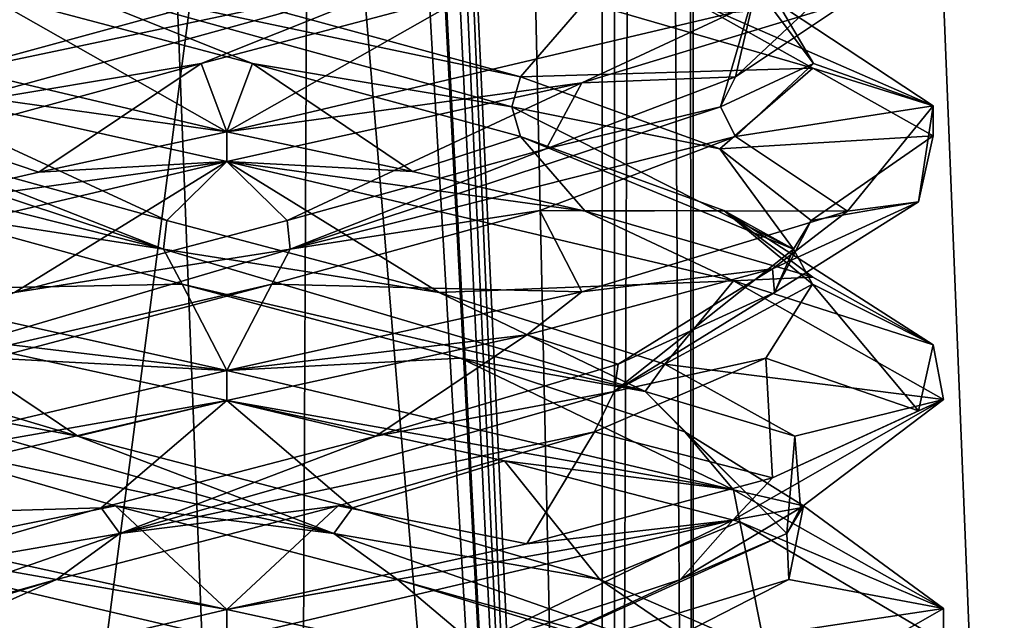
# Model space of a CAD drawing. Header units: millimetres. Extents: x -18.9 to 18.9, y -8.8 to 39.
# Tile 96 of 256: x 9.5 to 11.6, y 1.5 to 2.7. Entities that reach past the tile are written whole.
import ezdxf

# ---------------------------------------------------------------- set-up
doc = ezdxf.new("R2010")
doc.units = ezdxf.units.MM
doc.header["$LTSCALE"] = 41.718519
for name, color, linetype in [('1', 7, 'CONTINUOUS'), ('15', 7, 'CONTINUOUS'), ('1853', 7, 'CONTINUOUS'), ('1859', 7, 'CONTINUOUS'), ('1860', 7, 'CONTINUOUS'), ('1861', 7, 'CONTINUOUS'), ('1871', 7, 'CONTINUOUS'), ('1872', 7, 'CONTINUOUS'), ('1873', 7, 'CONTINUOUS'), ('1874', 7, 'CONTINUOUS'), ('1875', 7, 'CONTINUOUS'), ('1876', 7, 'CONTINUOUS'), ('1883', 7, 'CONTINUOUS'), ('1884', 7, 'CONTINUOUS'), ('1885', 7, 'CONTINUOUS'), ('1886', 7, 'CONTINUOUS'), ('1887', 7, 'CONTINUOUS'), ('1888', 7, 'CONTINUOUS'), ('1904', 7, 'CONTINUOUS'), ('1905', 7, 'CONTINUOUS'), ('1906', 7, 'CONTINUOUS'), ('1907', 7, 'CONTINUOUS'), ('1908', 7, 'CONTINUOUS'), ('1909', 7, 'CONTINUOUS'), ('2008', 7, 'CONTINUOUS'), ('32', 7, 'CONTINUOUS'), ('7', 7, 'CONTINUOUS'), ('8', 7, 'CONTINUOUS')]:
    doc.layers.add(name, color=color, linetype=linetype)

msp = doc.modelspace()

# ---------------------------------------------------------------- linework, layer by layer
at = {"layer": '1', "color": 7, "linetype": 'Continuous'}
for points in [[(9.0291, 26.4, -14.874), (12.9799, 26.4, -11.588), (9.0598, -3.5, -14.8553), (9.0291, 26.4, -14.874)], [(9.0598, -3.5, -14.8553), (12.9799, 26.4, -11.588), (11.4495, -3.5, -13.1023), (9.0598, -3.5, -14.8553)], [(11.4495, -3.5, -13.1023), (12.9799, 26.4, -11.588), (13.5068, -3.5, -10.9693), (11.4495, -3.5, -13.1023)]]:
    msp.add_3dface(points, dxfattribs=at)
at = {"layer": '15', "color": 7, "linetype": 'Continuous'}
for points in [[(9.3355, 27.7834, 14.6836), (10.7441, -3.5, 13.6867), (9.3538, 28.967, 14.672), (9.3355, 27.7834, 14.6836)], [(9.3538, 28.967, 14.672), (10.7441, -3.5, 13.6867), (10.0229, 28.967, 14.2233), (9.3538, 28.967, 14.672)], [(10.0229, 28.967, 14.2233), (10.7441, -3.5, 13.6867), (10.7441, 28.967, 13.6867), (10.0229, 28.967, 14.2233)], [(9.3172, 26.6, 14.6952), (10.7441, -3.5, 13.6867), (9.3355, 27.7834, 14.6836), (9.3172, 26.6, 14.6952)], [(9.1871, 26.4658, 14.7769), (10.7441, -3.5, 13.6867), (9.3172, 26.6, 14.6952), (9.1871, 26.4658, 14.7769)], [(9.1731, 26.4554, 14.7856), (10.7441, -3.5, 13.6867), (9.1871, 26.4658, 14.7769), (9.1731, 26.4554, 14.7856)], [(9.021, 26.4, 14.8789), (10.7441, -3.5, 13.6867), (9.1731, 26.4554, 14.7856), (9.021, 26.4, 14.8789)], [(5.9019, -3.5, 16.3685), (10.7441, -3.5, 13.6867), (9.021, 26.4, 14.8789), (5.9019, -3.5, 16.3685)]]:
    msp.add_3dface(points, dxfattribs=at)
at = {"layer": '1853', "color": 7, "linetype": 'Continuous'}
for points in [[(9.9586, 2.5, 6.8562), (9.2019, 2.6058, 7.0611), (8.9044, 2.7481, 7.2891), (9.9586, 2.5, 6.8562)], [(9.9586, 2.4375, 6.8562), (9.2019, 2.6058, 7.0611), (9.9586, 2.5, 6.8562), (9.9586, 2.4375, 6.8562)], [(9.9586, 2.5, 9.8562), (9.5649, 2.4155, 9.8037), (9.9586, 2.4375, 9.8562), (9.9586, 2.5, 9.8562)], [(9.9586, 2.4375, 9.8562), (9.2086, 2.3333, 9.6553), (8.9029, 2.189, 9.4218), (9.9586, 2.4375, 9.8562)], [(9.5649, 2.4155, 9.8037), (9.2086, 2.3333, 9.6553), (9.9586, 2.4375, 9.8562), (9.5649, 2.4155, 9.8037)], [(9.2019, 2.1683, 7.0611), (9.9586, 2, 6.8562), (9.3308, 2.075, 6.9939), (9.2019, 2.1683, 7.0611)], [(9.9586, 2, 6.8562), (9.9586, 1.9375, 6.8562), (9.3308, 2.075, 6.9939), (9.9586, 2, 6.8562)], [(9.9586, 1.9375, 9.8562), (9.9586, 2, 9.8562), (8.903, 1.7515, 9.4219), (9.9586, 1.9375, 9.8562)], [(8.9048, 1.6896, 9.4238), (9.9586, 1.9375, 9.8562), (8.903, 1.7515, 9.4219), (8.9048, 1.6896, 9.4238)], [(9.9586, 1.4375, 6.8562), (8.9071, 1.6848, 7.2865), (9.9586, 1.5, 6.8562), (9.9586, 1.4375, 6.8562)], [(9.9586, 1.5, 6.8562), (8.9071, 1.6848, 7.2865), (9.3308, 1.6375, 6.9939), (9.9586, 1.5, 6.8562)], [(9.9586, 1.4375, 9.8562), (9.9586, 1.5, 9.8562), (8.9048, 1.2521, 9.4238), (9.9586, 1.4375, 9.8562)]]:
    msp.add_3dface(points, dxfattribs=at)
at = {"layer": '1859', "color": 7, "linetype": 'Continuous'}
for points in [[(9.8648, 2.1806, 7.1305), (9.2019, 2.1683, 7.0611), (9.3037, 2.3351, 7.3158), (9.8648, 2.1806, 7.1305)], [(9.9586, 2, 6.8562), (9.2019, 2.1683, 7.0611), (9.8648, 2.1806, 7.1305), (9.9586, 2, 6.8562)], [(10.4476, 2.026, 7.2283), (9.9586, 2, 6.8562), (9.8648, 2.1806, 7.1305), (10.4476, 2.026, 7.2283)], [(9.9586, 2, 6.8562), (10.4476, 2.026, 7.2283), (11.0191, 1.75, 7.2954), (9.9586, 2, 6.8562)], [(10.4476, 2.026, 7.2283), (10.9173, 1.8715, 7.5867), (11.0191, 1.75, 7.2954), (10.4476, 2.026, 7.2283)], [(10.9173, 1.8715, 7.5867), (11.1656, 1.717, 8.123), (11.0191, 1.75, 7.2954), (10.9173, 1.8715, 7.5867)], [(11.0191, 1.75, 7.2954), (11.1656, 1.717, 8.123), (11.4585, 1.502, 8.347), (11.0191, 1.75, 7.2954)], [(11.1656, 1.717, 8.123), (11.135, 1.5625, 8.7131), (11.4585, 1.502, 8.347), (11.1656, 1.717, 8.123)], [(11.135, 1.5625, 8.7131), (10.8326, 1.408, 9.2208), (11.4585, 1.502, 8.347), (11.135, 1.5625, 8.7131)], [(11.4585, 1.502, 8.347), (10.8326, 1.408, 9.2208), (11.0179, 1.2496, 9.4183), (11.4585, 1.502, 8.347)]]:
    msp.add_3dface(points, dxfattribs=at)
at = {"layer": '1860', "color": 7, "linetype": 'Continuous'}
for points in [[(9.8258, 2.2542, 7.1704), (8.8939, 2.4896, 7.7416), (8.9252, 2.5521, 7.7596), (9.8258, 2.2542, 7.1704)], [(9.8258, 2.2542, 7.1704), (8.9252, 2.5521, 7.7596), (9.2901, 2.4643, 7.3245), (9.8258, 2.2542, 7.1704)], [(9.3037, 2.3351, 7.3158), (8.8939, 2.4896, 7.7416), (9.8258, 2.2542, 7.1704), (9.3037, 2.3351, 7.3158)], [(9.8326, 2.3139, 7.1333), (9.8258, 2.2542, 7.1704), (9.2901, 2.4643, 7.3245), (9.8326, 2.3139, 7.1333)], [(9.8648, 2.1806, 7.1305), (9.3037, 2.3351, 7.3158), (9.8258, 2.2542, 7.1704), (9.8648, 2.1806, 7.1305)], [(10.4027, 2.1636, 7.2099), (9.8258, 2.2542, 7.1704), (9.8326, 2.3139, 7.1333), (10.4027, 2.1636, 7.2099)], [(10.8344, 1.9564, 7.5458), (9.8648, 2.1806, 7.1305), (9.8258, 2.2542, 7.1704), (10.8344, 1.9564, 7.5458)], [(10.8344, 1.9564, 7.5458), (9.8258, 2.2542, 7.1704), (10.4027, 2.1636, 7.2099), (10.8344, 1.9564, 7.5458)], [(10.4476, 2.026, 7.2283), (9.8648, 2.1806, 7.1305), (10.8344, 1.9564, 7.5458), (10.4476, 2.026, 7.2283)], [(10.8756, 2.0133, 7.5374), (10.8344, 1.9564, 7.5458), (10.4027, 2.1636, 7.2099), (10.8756, 2.0133, 7.5374)], [(10.9173, 1.8715, 7.5867), (10.4476, 2.026, 7.2283), (10.8344, 1.9564, 7.5458), (10.9173, 1.8715, 7.5867)], [(11.1477, 1.8629, 8.0442), (10.8344, 1.9564, 7.5458), (10.8756, 2.0133, 7.5374), (11.1477, 1.8629, 8.0442)], [(11.1306, 1.6586, 8.5805), (10.9173, 1.8715, 7.5867), (10.8344, 1.9564, 7.5458), (11.1306, 1.6586, 8.5805)], [(11.1306, 1.6586, 8.5805), (10.8344, 1.9564, 7.5458), (11.1477, 1.8629, 8.0442), (11.1306, 1.6586, 8.5805)], [(11.1656, 1.717, 8.123), (10.9173, 1.8715, 7.5867), (11.1306, 1.6586, 8.5805), (11.1656, 1.717, 8.123)], [(11.1595, 1.7126, 8.6193), (11.1306, 1.6586, 8.5805), (11.1477, 1.8629, 8.0442), (11.1595, 1.7126, 8.6193)], [(10.9083, 1.5623, 9.1368), (11.1306, 1.6586, 8.5805), (11.1595, 1.7126, 8.6193), (10.9083, 1.5623, 9.1368)], [(11.135, 1.5625, 8.7131), (11.1656, 1.717, 8.123), (11.1306, 1.6586, 8.5805), (11.135, 1.5625, 8.7131)], [(10.4734, 1.3607, 9.4327), (11.135, 1.5625, 8.7131), (11.1306, 1.6586, 8.5805), (10.4734, 1.3607, 9.4327)], [(10.4734, 1.3607, 9.4327), (11.1306, 1.6586, 8.5805), (10.9083, 1.5623, 9.1368), (10.4734, 1.3607, 9.4327)], [(10.4492, 1.4119, 9.4834), (10.4734, 1.3607, 9.4327), (10.9083, 1.5623, 9.1368), (10.4492, 1.4119, 9.4834)], [(10.8326, 1.408, 9.2208), (11.135, 1.5625, 8.7131), (10.4734, 1.3607, 9.4327), (10.8326, 1.408, 9.2208)]]:
    msp.add_3dface(points, dxfattribs=at)
at = {"layer": '1861', "color": 7, "linetype": 'Continuous'}
for points in [[(9.2019, 2.6058, 7.0611), (9.9586, 2.4375, 6.8562), (9.8326, 2.3139, 7.1333), (9.2019, 2.6058, 7.0611)], [(9.2019, 2.6058, 7.0611), (9.8326, 2.3139, 7.1333), (9.2901, 2.4643, 7.3245), (9.2019, 2.6058, 7.0611)], [(9.9586, 2.4375, 6.8562), (10.4027, 2.1636, 7.2099), (9.8326, 2.3139, 7.1333), (9.9586, 2.4375, 6.8562)], [(10.4027, 2.1636, 7.2099), (9.9586, 2.4375, 6.8562), (11.0191, 2.1875, 7.2954), (10.4027, 2.1636, 7.2099)], [(10.8756, 2.0133, 7.5374), (10.4027, 2.1636, 7.2099), (11.0191, 2.1875, 7.2954), (10.8756, 2.0133, 7.5374)], [(11.4585, 1.9395, 8.347), (10.8756, 2.0133, 7.5374), (11.0191, 2.1875, 7.2954), (11.4585, 1.9395, 8.347)], [(11.1477, 1.8629, 8.0442), (10.8756, 2.0133, 7.5374), (11.4585, 1.9395, 8.347), (11.1477, 1.8629, 8.0442)], [(11.0179, 1.6871, 9.4183), (11.1595, 1.7126, 8.6193), (11.4585, 1.9395, 8.347), (11.0179, 1.6871, 9.4183)], [(11.1595, 1.7126, 8.6193), (11.1477, 1.8629, 8.0442), (11.4585, 1.9395, 8.347), (11.1595, 1.7126, 8.6193)], [(10.9083, 1.5623, 9.1368), (11.1595, 1.7126, 8.6193), (11.0179, 1.6871, 9.4183), (10.9083, 1.5623, 9.1368)], [(9.9586, 1.4375, 9.8562), (10.4492, 1.4119, 9.4834), (11.0179, 1.6871, 9.4183), (9.9586, 1.4375, 9.8562)], [(10.4492, 1.4119, 9.4834), (10.9083, 1.5623, 9.1368), (11.0179, 1.6871, 9.4183), (10.4492, 1.4119, 9.4834)]]:
    msp.add_3dface(points, dxfattribs=at)
at = {"layer": '1871', "color": 7, "linetype": 'Continuous'}
for points in [[(10.5733, 2.4896, 7.2916), (10.999, 2.3351, 7.7014), (10.7086, 2.3333, 7.0572), (10.5733, 2.4896, 7.2916)], [(10.7086, 2.3333, 7.0572), (10.999, 2.3351, 7.7014), (11.185, 2.1953, 7.4926), (10.7086, 2.3333, 7.0572)], [(10.999, 2.3351, 7.7014), (11.1844, 2.1806, 8.2625), (11.4371, 2.0539, 8.1035), (10.999, 2.3351, 7.7014)], [(11.185, 2.1953, 7.4926), (10.999, 2.3351, 7.7014), (11.4371, 2.0539, 8.1035), (11.185, 2.1953, 7.4926)], [(11.1844, 2.1806, 8.2625), (11.0865, 2.026, 8.8452), (11.4062, 1.9156, 8.7491), (11.1844, 2.1806, 8.2625)], [(11.4371, 2.0539, 8.1035), (11.1844, 2.1806, 8.2625), (11.4062, 1.9156, 8.7491), (11.4371, 2.0539, 8.1035)], [(11.0865, 2.026, 8.8452), (10.7281, 1.8715, 9.315), (11.101, 1.7756, 9.3283), (11.0865, 2.026, 8.8452)], [(11.4062, 1.9156, 8.7491), (11.0865, 2.026, 8.8452), (11.101, 1.7756, 9.3283), (11.4062, 1.9156, 8.7491)], [(10.7281, 1.8715, 9.315), (10.1918, 1.717, 9.5633), (10.5862, 1.6374, 9.7186), (10.7281, 1.8715, 9.315)], [(11.101, 1.7756, 9.3283), (10.7281, 1.8715, 9.315), (10.5862, 1.6374, 9.7186), (11.101, 1.7756, 9.3283)], [(9.6017, 1.5625, 9.5327), (9.9586, 1.5, 9.8562), (10.1918, 1.717, 9.5633), (9.6017, 1.5625, 9.5327)], [(10.1918, 1.717, 9.5633), (9.9586, 1.5, 9.8562), (10.5862, 1.6374, 9.7186), (10.1918, 1.717, 9.5633)], [(8.9048, 1.2521, 9.4238), (9.9586, 1.5, 9.8562), (9.6017, 1.5625, 9.5327), (8.9048, 1.2521, 9.4238)], [(9.094, 1.408, 9.2303), (8.9048, 1.2521, 9.4238), (9.6017, 1.5625, 9.5327), (9.094, 1.408, 9.2303)]]:
    msp.add_3dface(points, dxfattribs=at)
at = {"layer": '1872', "color": 7, "linetype": 'Continuous'}
for points in [[(10.9903, 2.4643, 7.6878), (10.5552, 2.5521, 7.3228), (10.5733, 2.6146, 7.2916), (10.9903, 2.4643, 7.6878)], [(11.1444, 2.2542, 8.2234), (10.5733, 2.4896, 7.2916), (10.5552, 2.5521, 7.3228), (11.1444, 2.2542, 8.2234)], [(11.1444, 2.2542, 8.2234), (10.5552, 2.5521, 7.3228), (10.9903, 2.4643, 7.6878), (11.1444, 2.2542, 8.2234)], [(10.999, 2.3351, 7.7014), (10.5733, 2.4896, 7.2916), (11.1444, 2.2542, 8.2234), (10.999, 2.3351, 7.7014)], [(11.1815, 2.3139, 8.2303), (11.1444, 2.2542, 8.2234), (10.9903, 2.4643, 7.6878), (11.1815, 2.3139, 8.2303)], [(11.1844, 2.1806, 8.2625), (10.999, 2.3351, 7.7014), (11.1444, 2.2542, 8.2234), (11.1844, 2.1806, 8.2625)], [(11.1049, 2.1636, 8.8004), (11.1444, 2.2542, 8.2234), (11.1815, 2.3139, 8.2303), (11.1049, 2.1636, 8.8004)], [(10.769, 1.9564, 9.2321), (11.1844, 2.1806, 8.2625), (11.1444, 2.2542, 8.2234), (10.769, 1.9564, 9.2321)], [(10.769, 1.9564, 9.2321), (11.1444, 2.2542, 8.2234), (11.1049, 2.1636, 8.8004), (10.769, 1.9564, 9.2321)], [(11.0865, 2.026, 8.8452), (11.1844, 2.1806, 8.2625), (10.769, 1.9564, 9.2321), (11.0865, 2.026, 8.8452)], [(10.7774, 2.0133, 9.2733), (10.769, 1.9564, 9.2321), (11.1049, 2.1636, 8.8004), (10.7774, 2.0133, 9.2733)], [(10.7281, 1.8715, 9.315), (11.0865, 2.026, 8.8452), (10.769, 1.9564, 9.2321), (10.7281, 1.8715, 9.315)], [(10.2706, 1.8629, 9.5454), (10.769, 1.9564, 9.2321), (10.7774, 2.0133, 9.2733), (10.2706, 1.8629, 9.5454)], [(9.7344, 1.6586, 9.5283), (10.7281, 1.8715, 9.315), (10.769, 1.9564, 9.2321), (9.7344, 1.6586, 9.5283)], [(9.7344, 1.6586, 9.5283), (10.769, 1.9564, 9.2321), (10.2706, 1.8629, 9.5454), (9.7344, 1.6586, 9.5283)], [(9.6955, 1.7126, 9.5571), (9.7344, 1.6586, 9.5283), (10.2706, 1.8629, 9.5454), (9.6955, 1.7126, 9.5571)], [(10.1918, 1.717, 9.5633), (10.7281, 1.8715, 9.315), (9.7344, 1.6586, 9.5283), (10.1918, 1.717, 9.5633)], [(9.178, 1.5623, 9.306), (9.7344, 1.6586, 9.5283), (9.6955, 1.7126, 9.5571), (9.178, 1.5623, 9.306)], [(9.6017, 1.5625, 9.5327), (10.1918, 1.717, 9.5633), (9.7344, 1.6586, 9.5283), (9.6017, 1.5625, 9.5327)], [(8.8821, 1.3607, 8.8711), (9.6017, 1.5625, 9.5327), (9.7344, 1.6586, 9.5283), (8.8821, 1.3607, 8.8711)], [(8.8821, 1.3607, 8.8711), (9.7344, 1.6586, 9.5283), (9.178, 1.5623, 9.306), (8.8821, 1.3607, 8.8711)], [(9.094, 1.408, 9.2303), (9.6017, 1.5625, 9.5327), (8.8821, 1.3607, 8.8711), (9.094, 1.408, 9.2303)]]:
    msp.add_3dface(points, dxfattribs=at)
at = {"layer": '1873', "color": 7, "linetype": 'Continuous'}
for points in [[(11.185, 2.6328, 7.4926), (10.5733, 2.6146, 7.2916), (10.7086, 2.7708, 7.0572), (11.185, 2.6328, 7.4926)], [(10.9903, 2.4643, 7.6878), (10.5733, 2.6146, 7.2916), (11.185, 2.6328, 7.4926), (10.9903, 2.4643, 7.6878)], [(11.4371, 2.4914, 8.1035), (10.9903, 2.4643, 7.6878), (11.185, 2.6328, 7.4926), (11.4371, 2.4914, 8.1035)], [(11.1815, 2.3139, 8.2303), (10.9903, 2.4643, 7.6878), (11.4371, 2.4914, 8.1035), (11.1815, 2.3139, 8.2303)], [(11.4062, 2.3531, 8.7491), (11.1815, 2.3139, 8.2303), (11.4371, 2.4914, 8.1035), (11.4062, 2.3531, 8.7491)], [(11.101, 2.2131, 9.3283), (11.1049, 2.1636, 8.8004), (11.4062, 2.3531, 8.7491), (11.101, 2.2131, 9.3283)], [(11.1049, 2.1636, 8.8004), (11.1815, 2.3139, 8.2303), (11.4062, 2.3531, 8.7491), (11.1049, 2.1636, 8.8004)], [(10.5862, 2.0749, 9.7186), (10.7774, 2.0133, 9.2733), (11.101, 2.2131, 9.3283), (10.5862, 2.0749, 9.7186)], [(10.7774, 2.0133, 9.2733), (11.1049, 2.1636, 8.8004), (11.101, 2.2131, 9.3283), (10.7774, 2.0133, 9.2733)], [(9.9586, 1.9375, 9.8562), (10.2706, 1.8629, 9.5454), (10.5862, 2.0749, 9.7186), (9.9586, 1.9375, 9.8562)], [(10.2706, 1.8629, 9.5454), (10.7774, 2.0133, 9.2733), (10.5862, 2.0749, 9.7186), (10.2706, 1.8629, 9.5454)], [(9.9586, 1.9375, 9.8562), (8.9048, 1.6896, 9.4238), (9.6955, 1.7126, 9.5571), (9.9586, 1.9375, 9.8562)], [(9.9586, 1.9375, 9.8562), (9.6955, 1.7126, 9.5571), (10.2706, 1.8629, 9.5454), (9.9586, 1.9375, 9.8562)], [(8.9048, 1.6896, 9.4238), (9.178, 1.5623, 9.306), (9.6955, 1.7126, 9.5571), (8.9048, 1.6896, 9.4238)]]:
    msp.add_3dface(points, dxfattribs=at)
at = {"layer": '1874', "color": 7, "linetype": 'Continuous'}
for points in [[(9.9586, 2.5, 6.8562), (8.9044, 2.7481, 7.2891), (9.439, 2.7951, 7.2421), (9.9586, 2.5, 6.8562)], [(10.0122, 2.6424, 7.128), (9.9586, 2.5, 6.8562), (9.439, 2.7951, 7.2421), (10.0122, 2.6424, 7.128)], [(10.3468, 2.4167, 6.9073), (9.9586, 2.5, 6.8562), (10.0122, 2.6424, 7.128), (10.3468, 2.4167, 6.9073)], [(10.5733, 2.4896, 7.2916), (10.3468, 2.4167, 6.9073), (10.0122, 2.6424, 7.128), (10.5733, 2.4896, 7.2916)], [(10.5733, 2.4896, 7.2916), (10.7086, 2.3333, 7.0572), (10.3468, 2.4167, 6.9073), (10.5733, 2.4896, 7.2916)]]:
    msp.add_3dface(points, dxfattribs=at)
at = {"layer": '1875', "color": 7, "linetype": 'Continuous'}
for points in [[(10.0122, 2.6424, 7.128), (9.439, 2.7951, 7.2421), (9.5354, 2.8341, 7.2405), (10.0122, 2.6424, 7.128)], [(10.5733, 2.6146, 7.2916), (10.5552, 2.5521, 7.3228), (9.5354, 2.8341, 7.2405), (10.5733, 2.6146, 7.2916)], [(10.5552, 2.5521, 7.3228), (10.0122, 2.6424, 7.128), (9.5354, 2.8341, 7.2405), (10.5552, 2.5521, 7.3228)], [(10.5733, 2.6146, 7.2916), (9.5354, 2.8341, 7.2405), (10.0122, 2.7674, 7.128), (10.5733, 2.6146, 7.2916)], [(10.5552, 2.5521, 7.3228), (10.5733, 2.4896, 7.2916), (10.0122, 2.6424, 7.128), (10.5552, 2.5521, 7.3228)]]:
    msp.add_3dface(points, dxfattribs=at)
at = {"layer": '1876', "color": 7, "linetype": 'Continuous'}
msp.add_3dface([(10.7086, 2.7708, 7.0572), (10.5733, 2.6146, 7.2916), (10.0122, 2.7674, 7.128), (10.7086, 2.7708, 7.0572)], dxfattribs=at)
at = {"layer": '1883', "color": 7, "linetype": 'Continuous'}
for points in [[(11.0232, 2.4896, 8.9709), (10.6135, 2.3351, 9.3967), (11.2576, 2.3333, 9.1062), (11.0232, 2.4896, 8.9709)], [(10.6135, 2.3351, 9.3967), (10.0524, 2.1806, 9.582), (10.7013, 2.1649, 9.6595), (10.6135, 2.3351, 9.3967)], [(11.2576, 2.3333, 9.1062), (10.6135, 2.3351, 9.3967), (10.7013, 2.1649, 9.6595), (11.2576, 2.3333, 9.1062)], [(9.4696, 2.026, 9.4842), (9.9586, 2, 9.8562), (10.0524, 2.1806, 9.582), (9.4696, 2.026, 9.4842)], [(10.0524, 2.1806, 9.582), (9.9586, 2, 9.8562), (10.7013, 2.1649, 9.6595), (10.0524, 2.1806, 9.582)], [(8.903, 1.7515, 9.4219), (9.9586, 2, 9.8562), (9.4696, 2.026, 9.4842), (8.903, 1.7515, 9.4219)]]:
    msp.add_3dface(points, dxfattribs=at)
at = {"layer": '1884', "color": 7, "linetype": 'Continuous'}
for points in [[(10.6271, 2.4643, 9.388), (10.992, 2.5521, 8.9529), (11.0232, 2.6146, 8.9709), (10.6271, 2.4643, 9.388)], [(10.0914, 2.2542, 9.5421), (11.0232, 2.4896, 8.9709), (10.992, 2.5521, 8.9529), (10.0914, 2.2542, 9.5421)], [(10.0914, 2.2542, 9.5421), (10.992, 2.5521, 8.9529), (10.6271, 2.4643, 9.388), (10.0914, 2.2542, 9.5421)], [(10.6135, 2.3351, 9.3967), (11.0232, 2.4896, 8.9709), (10.0914, 2.2542, 9.5421), (10.6135, 2.3351, 9.3967)], [(10.0845, 2.3139, 9.5791), (10.0914, 2.2542, 9.5421), (10.6271, 2.4643, 9.388), (10.0845, 2.3139, 9.5791)], [(10.0524, 2.1806, 9.582), (10.6135, 2.3351, 9.3967), (10.0914, 2.2542, 9.5421), (10.0524, 2.1806, 9.582)], [(9.5144, 2.1636, 9.5026), (10.0914, 2.2542, 9.5421), (10.0845, 2.3139, 9.5791), (9.5144, 2.1636, 9.5026)], [(9.0827, 1.9564, 9.1667), (10.0524, 2.1806, 9.582), (10.0914, 2.2542, 9.5421), (9.0827, 1.9564, 9.1667)], [(9.0827, 1.9564, 9.1667), (10.0914, 2.2542, 9.5421), (9.5144, 2.1636, 9.5026), (9.0827, 1.9564, 9.1667)], [(9.4696, 2.026, 9.4842), (10.0524, 2.1806, 9.582), (9.0827, 1.9564, 9.1667), (9.4696, 2.026, 9.4842)]]:
    msp.add_3dface(points, dxfattribs=at)
at = {"layer": '1885', "color": 7, "linetype": 'Continuous'}
for points in [[(10.7013, 2.6024, 9.6595), (11.0232, 2.6146, 8.9709), (11.2576, 2.7708, 9.1062), (10.7013, 2.6024, 9.6595)], [(9.9586, 2.4375, 9.8562), (10.0845, 2.3139, 9.5791), (10.7013, 2.6024, 9.6595), (9.9586, 2.4375, 9.8562)], [(10.0845, 2.3139, 9.5791), (10.6271, 2.4643, 9.388), (10.7013, 2.6024, 9.6595), (10.0845, 2.3139, 9.5791)], [(10.6271, 2.4643, 9.388), (11.0232, 2.6146, 8.9709), (10.7013, 2.6024, 9.6595), (10.6271, 2.4643, 9.388)], [(9.9586, 2.4375, 9.8562), (8.9029, 2.189, 9.4218), (9.5144, 2.1636, 9.5026), (9.9586, 2.4375, 9.8562)], [(9.9586, 2.4375, 9.8562), (9.5144, 2.1636, 9.5026), (10.0845, 2.3139, 9.5791), (9.9586, 2.4375, 9.8562)], [(8.9071, 1.6848, 7.2865), (9.9586, 1.4375, 6.8562), (9.4679, 1.4119, 7.229), (8.9071, 1.6848, 7.2865)]]:
    msp.add_3dface(points, dxfattribs=at)
at = {"layer": '1886', "color": 7, "linetype": 'Continuous'}
for points in [[(11.4372, 2.5538, 8.1039), (10.9307, 2.7756, 7.2139), (11.0728, 2.7951, 7.8367), (11.4372, 2.5538, 8.1039)], [(11.1868, 2.6424, 8.4099), (11.4372, 2.5538, 8.1039), (11.0728, 2.7951, 7.8367), (11.1868, 2.6424, 8.4099)], [(11.0232, 2.4896, 8.9709), (11.4372, 2.5538, 8.1039), (11.1868, 2.6424, 8.4099), (11.0232, 2.4896, 8.9709)], [(11.0232, 2.4896, 8.9709), (11.2576, 2.3333, 9.1062), (11.4372, 2.5538, 8.1039), (11.0232, 2.4896, 8.9709)]]:
    msp.add_3dface(points, dxfattribs=at)
at = {"layer": '1887', "color": 7, "linetype": 'Continuous'}
for points in [[(11.0232, 2.6146, 8.9709), (10.992, 2.5521, 8.9529), (11.0743, 2.8341, 7.9331), (11.0232, 2.6146, 8.9709)], [(10.992, 2.5521, 8.9529), (11.1868, 2.6424, 8.4099), (11.0743, 2.8341, 7.9331), (10.992, 2.5521, 8.9529)], [(11.0232, 2.6146, 8.9709), (11.0743, 2.8341, 7.9331), (11.1868, 2.7674, 8.4099), (11.0232, 2.6146, 8.9709)], [(11.1868, 2.6424, 8.4099), (11.0728, 2.7951, 7.8367), (11.0743, 2.8341, 7.9331), (11.1868, 2.6424, 8.4099)], [(10.992, 2.5521, 8.9529), (11.0232, 2.4896, 8.9709), (11.1868, 2.6424, 8.4099), (10.992, 2.5521, 8.9529)]]:
    msp.add_3dface(points, dxfattribs=at)
at = {"layer": '1888', "color": 7, "linetype": 'Continuous'}
msp.add_3dface([(11.2576, 2.7708, 9.1062), (11.0232, 2.6146, 8.9709), (11.1868, 2.7674, 8.4099), (11.2576, 2.7708, 9.1062)], dxfattribs=at)
at = {"layer": '1904', "color": 7, "linetype": 'Continuous'}
for points in [[(9.7253, 1.717, 7.1492), (9.3308, 1.6375, 6.9939), (9.1891, 1.8715, 7.3975), (9.7253, 1.717, 7.1492)], [(9.9586, 1.5, 6.8562), (9.3308, 1.6375, 6.9939), (9.7253, 1.717, 7.1492), (9.9586, 1.5, 6.8562)], [(10.3154, 1.5625, 7.1798), (9.9586, 1.5, 6.8562), (9.7253, 1.717, 7.1492), (10.3154, 1.5625, 7.1798)], [(9.9586, 1.5, 6.8562), (10.3154, 1.5625, 7.1798), (10.5395, 1.3734, 6.9733), (9.9586, 1.5, 6.8562)], [(10.3154, 1.5625, 7.1798), (10.8231, 1.408, 7.4822), (10.5395, 1.3734, 6.9733), (10.3154, 1.5625, 7.1798)]]:
    msp.add_3dface(points, dxfattribs=at)
at = {"layer": '1905', "color": 7, "linetype": 'Continuous'}
for points in [[(9.6466, 1.8629, 7.1671), (9.1481, 1.9564, 7.4804), (9.1398, 2.0133, 7.4392), (9.6466, 1.8629, 7.1671)], [(10.1828, 1.6586, 7.1842), (9.1891, 1.8715, 7.3975), (9.1481, 1.9564, 7.4804), (10.1828, 1.6586, 7.1842)], [(10.1828, 1.6586, 7.1842), (9.1481, 1.9564, 7.4804), (9.6466, 1.8629, 7.1671), (10.1828, 1.6586, 7.1842)], [(9.7253, 1.717, 7.1492), (9.1891, 1.8715, 7.3975), (10.1828, 1.6586, 7.1842), (9.7253, 1.717, 7.1492)], [(10.2217, 1.7126, 7.1554), (10.1828, 1.6586, 7.1842), (9.6466, 1.8629, 7.1671), (10.2217, 1.7126, 7.1554)], [(10.3154, 1.5625, 7.1798), (9.7253, 1.717, 7.1492), (10.1828, 1.6586, 7.1842), (10.3154, 1.5625, 7.1798)], [(10.7392, 1.5623, 7.4065), (10.1828, 1.6586, 7.1842), (10.2217, 1.7126, 7.1554), (10.7392, 1.5623, 7.4065)], [(11.0351, 1.3607, 7.8414), (10.3154, 1.5625, 7.1798), (10.1828, 1.6586, 7.1842), (11.0351, 1.3607, 7.8414)], [(11.0351, 1.3607, 7.8414), (10.1828, 1.6586, 7.1842), (10.7392, 1.5623, 7.4065), (11.0351, 1.3607, 7.8414)], [(10.8231, 1.408, 7.4822), (10.3154, 1.5625, 7.1798), (11.0351, 1.3607, 7.8414), (10.8231, 1.408, 7.4822)], [(11.0858, 1.4119, 7.8656), (11.0351, 1.3607, 7.8414), (10.7392, 1.5623, 7.4065), (11.0858, 1.4119, 7.8656)]]:
    msp.add_3dface(points, dxfattribs=at)
at = {"layer": '1906', "color": 7, "linetype": 'Continuous'}
for points in [[(9.3308, 2.075, 6.9939), (9.6466, 1.8629, 7.1671), (9.1398, 2.0133, 7.4392), (9.3308, 2.075, 6.9939)], [(9.3308, 2.075, 6.9939), (9.9586, 1.9375, 6.8562), (9.6466, 1.8629, 7.1671), (9.3308, 2.075, 6.9939)], [(9.9586, 1.9375, 6.8562), (10.2217, 1.7126, 7.1554), (9.6466, 1.8629, 7.1671), (9.9586, 1.9375, 6.8562)], [(10.2217, 1.7126, 7.1554), (9.9586, 1.9375, 6.8562), (10.5395, 1.8109, 6.9733), (10.2217, 1.7126, 7.1554)], [(10.7392, 1.5623, 7.4065), (10.2217, 1.7126, 7.1554), (10.5395, 1.8109, 6.9733), (10.7392, 1.5623, 7.4065)], [(11.0322, 1.6836, 7.3087), (10.7392, 1.5623, 7.4065), (10.5395, 1.8109, 6.9733), (11.0322, 1.6836, 7.3087)], [(11.0858, 1.4119, 7.8656), (10.7392, 1.5623, 7.4065), (11.0322, 1.6836, 7.3087), (11.0858, 1.4119, 7.8656)], [(11.4584, 1.4321, 8.3816), (11.0858, 1.4119, 7.8656), (11.0322, 1.6836, 7.3087), (11.4584, 1.4321, 8.3816)]]:
    msp.add_3dface(points, dxfattribs=at)
at = {"layer": '1907', "color": 7, "linetype": 'Continuous'}
for points in [[(9.905, 2.6424, 9.5844), (9.9586, 2.5, 9.8562), (10.4781, 2.7951, 9.4704), (9.905, 2.6424, 9.5844)], [(10.4781, 2.7951, 9.4704), (9.9586, 2.5, 9.8562), (11.0161, 2.7491, 9.42), (10.4781, 2.7951, 9.4704)], [(9.3439, 2.4896, 9.4209), (9.5649, 2.4155, 9.8037), (9.905, 2.6424, 9.5844), (9.3439, 2.4896, 9.4209)], [(9.5649, 2.4155, 9.8037), (9.9586, 2.5, 9.8562), (9.905, 2.6424, 9.5844), (9.5649, 2.4155, 9.8037)], [(9.2086, 2.3333, 9.6553), (9.5649, 2.4155, 9.8037), (9.3439, 2.4896, 9.4209), (9.2086, 2.3333, 9.6553)]]:
    msp.add_3dface(points, dxfattribs=at)
at = {"layer": '1908', "color": 7, "linetype": 'Continuous'}
for points in [[(9.3439, 2.6146, 9.4209), (9.3619, 2.5521, 9.3897), (10.3817, 2.8341, 9.472), (9.3439, 2.6146, 9.4209)], [(9.3439, 2.6146, 9.4209), (10.3817, 2.8341, 9.472), (9.905, 2.7674, 9.5844), (9.3439, 2.6146, 9.4209)], [(9.3619, 2.5521, 9.3897), (9.905, 2.6424, 9.5844), (10.3817, 2.8341, 9.472), (9.3619, 2.5521, 9.3897)], [(9.905, 2.6424, 9.5844), (10.4781, 2.7951, 9.4704), (10.3817, 2.8341, 9.472), (9.905, 2.6424, 9.5844)], [(9.3619, 2.5521, 9.3897), (9.3439, 2.4896, 9.4209), (9.905, 2.6424, 9.5844), (9.3619, 2.5521, 9.3897)]]:
    msp.add_3dface(points, dxfattribs=at)
at = {"layer": '1909', "color": 7, "linetype": 'Continuous'}
msp.add_3dface([(9.2086, 2.7708, 9.6553), (9.3439, 2.6146, 9.4209), (9.905, 2.7674, 9.5844), (9.2086, 2.7708, 9.6553)], dxfattribs=at)
at = {"layer": '2008', "color": 7, "linetype": 'Continuous'}
for points in [[(10.7013, 2.6024, 9.6595), (11.2576, 2.7708, 9.1062), (11.0161, 2.7491, 9.42), (10.7013, 2.6024, 9.6595)], [(11.185, 2.6328, 7.4926), (10.7086, 2.7708, 7.0572), (10.9307, 2.7756, 7.2139), (11.185, 2.6328, 7.4926)], [(11.185, 2.6328, 7.4926), (10.9307, 2.7756, 7.2139), (11.4372, 2.5538, 8.1039), (11.185, 2.6328, 7.4926)], [(9.9586, 2.5, 9.8562), (10.7013, 2.6024, 9.6595), (11.0161, 2.7491, 9.42), (9.9586, 2.5, 9.8562)], [(11.4371, 2.4914, 8.1035), (11.185, 2.6328, 7.4926), (11.4372, 2.5538, 8.1039), (11.4371, 2.4914, 8.1035)], [(9.9586, 2.5, 9.8562), (9.9586, 2.4375, 9.8562), (10.7013, 2.6024, 9.6595), (9.9586, 2.5, 9.8562)], [(11.2576, 2.3333, 9.1062), (11.4062, 2.3531, 8.7491), (11.4372, 2.5538, 8.1039), (11.2576, 2.3333, 9.1062)], [(11.4062, 2.3531, 8.7491), (11.4371, 2.4914, 8.1035), (11.4372, 2.5538, 8.1039), (11.4062, 2.3531, 8.7491)], [(9.9586, 2.4375, 6.8562), (9.9586, 2.5, 6.8562), (10.3468, 2.4167, 6.9073), (9.9586, 2.4375, 6.8562)], [(11.0191, 2.1875, 7.2954), (9.9586, 2.4375, 6.8562), (10.7086, 2.3333, 7.0572), (11.0191, 2.1875, 7.2954)], [(10.7086, 2.3333, 7.0572), (9.9586, 2.4375, 6.8562), (10.3468, 2.4167, 6.9073), (10.7086, 2.3333, 7.0572)], [(11.101, 2.2131, 9.3283), (11.4062, 2.3531, 8.7491), (11.2576, 2.3333, 9.1062), (11.101, 2.2131, 9.3283)], [(11.101, 2.2131, 9.3283), (11.2576, 2.3333, 9.1062), (10.7013, 2.1649, 9.6595), (11.101, 2.2131, 9.3283)], [(11.0191, 2.1875, 7.2954), (10.7086, 2.3333, 7.0572), (11.185, 2.1953, 7.4926), (11.0191, 2.1875, 7.2954)], [(10.5862, 2.0749, 9.7186), (11.101, 2.2131, 9.3283), (10.7013, 2.1649, 9.6595), (10.5862, 2.0749, 9.7186)], [(11.0191, 2.1875, 7.2954), (11.185, 2.1953, 7.4926), (11.4371, 2.0539, 8.1035), (11.0191, 2.1875, 7.2954)], [(11.4585, 1.9395, 8.347), (11.0191, 2.1875, 7.2954), (11.4371, 2.0539, 8.1035), (11.4585, 1.9395, 8.347)], [(9.9586, 2, 9.8562), (10.5862, 2.0749, 9.7186), (10.7013, 2.1649, 9.6595), (9.9586, 2, 9.8562)], [(9.9586, 2, 9.8562), (9.9586, 1.9375, 9.8562), (10.5862, 2.0749, 9.7186), (9.9586, 2, 9.8562)], [(11.4585, 1.9395, 8.347), (11.4371, 2.0539, 8.1035), (11.4062, 1.9156, 8.7491), (11.4585, 1.9395, 8.347)], [(9.9586, 1.9375, 6.8562), (9.9586, 2, 6.8562), (11.0191, 1.75, 7.2954), (9.9586, 1.9375, 6.8562)], [(9.9586, 1.9375, 6.8562), (11.0191, 1.75, 7.2954), (10.5395, 1.8109, 6.9733), (9.9586, 1.9375, 6.8562)], [(11.0179, 1.6871, 9.4183), (11.4585, 1.9395, 8.347), (11.101, 1.7756, 9.3283), (11.0179, 1.6871, 9.4183)], [(11.4585, 1.9395, 8.347), (11.4062, 1.9156, 8.7491), (11.101, 1.7756, 9.3283), (11.4585, 1.9395, 8.347)], [(11.0191, 1.75, 7.2954), (11.0322, 1.6836, 7.3087), (10.5395, 1.8109, 6.9733), (11.0191, 1.75, 7.2954)], [(11.0179, 1.6871, 9.4183), (11.101, 1.7756, 9.3283), (10.5862, 1.6374, 9.7186), (11.0179, 1.6871, 9.4183)], [(11.0191, 1.75, 7.2954), (11.4585, 1.502, 8.347), (11.0322, 1.6836, 7.3087), (11.0191, 1.75, 7.2954)], [(9.9586, 1.5, 9.8562), (9.9586, 1.4375, 9.8562), (11.0179, 1.6871, 9.4183), (9.9586, 1.5, 9.8562)], [(9.9586, 1.5, 9.8562), (11.0179, 1.6871, 9.4183), (10.5862, 1.6374, 9.7186), (9.9586, 1.5, 9.8562)], [(11.4585, 1.502, 8.347), (11.4584, 1.4321, 8.3816), (11.0322, 1.6836, 7.3087), (11.4585, 1.502, 8.347)], [(9.9586, 1.4375, 6.8562), (9.9586, 1.5, 6.8562), (10.5395, 1.3734, 6.9733), (9.9586, 1.4375, 6.8562)], [(11.4585, 1.502, 8.347), (11.0179, 1.2496, 9.4183), (11.4584, 1.4321, 8.3816), (11.4585, 1.502, 8.347)]]:
    msp.add_3dface(points, dxfattribs=at)
at = {"layer": '32', "color": 7, "linetype": 'Continuous'}
for points in [[(10.7699, -3.5, 12.9218), (10.7699, 28.9806, 12.9218), (10.9059, 28.9749, 13.1244), (10.7699, -3.5, 12.9218)], [(10.7441, 28.967, 13.6867), (10.9349, -3.5, 13.3102), (10.9326, 28.9705, 13.346), (10.7441, 28.967, 13.6867)], [(10.7441, 28.967, 13.6867), (10.7441, -3.5, 13.6867), (10.9349, -3.5, 13.3102), (10.7441, 28.967, 13.6867)], [(10.9349, -3.5, 13.3102), (10.7699, -3.5, 12.9218), (10.9059, 28.9749, 13.1244), (10.9349, -3.5, 13.3102)], [(10.9326, 28.9705, 13.346), (10.9349, -3.5, 13.3102), (10.9059, 28.9749, 13.1244), (10.9326, 28.9705, 13.346)]]:
    msp.add_3dface(points, dxfattribs=at)
at = {"layer": '7', "color": 7, "linetype": 'Continuous'}
for points in [[(10.0975, -3.5, 5.5098), (8.7092, 32.4, 5.7947), (8.432, -3.5, 5.9497), (10.0975, -3.5, 5.5098)], [(10.2565, 32.4, 5.5219), (8.7092, 32.4, 5.7947), (10.0975, -3.5, 5.5098), (10.2565, 32.4, 5.5219)], [(11.7132, -3.5, 6.1104), (10.2565, 32.4, 5.5219), (10.0975, -3.5, 5.5098), (11.7132, -3.5, 6.1104)], [(11.7132, -3.5, 6.1104), (11.7132, 32.4, 6.1104), (10.2565, 32.4, 5.5219), (11.7132, -3.5, 6.1104)]]:
    msp.add_3dface(points, dxfattribs=at)
at = {"layer": '8', "color": 7, "linetype": 'Continuous'}
for points in [[(8.0516, -3.5, 10.4742), (8.0516, 29.1905, 10.4742), (10.7699, -3.5, 12.9218), (8.0516, -3.5, 10.4742)], [(8.0516, 29.1905, 10.4742), (9.2835, 29.0956, 11.5834), (10.7699, -3.5, 12.9218), (8.0516, 29.1905, 10.4742)], [(10.7699, 28.9806, 12.9218), (10.7699, -3.5, 12.9218), (9.2835, 29.0956, 11.5834), (10.7699, 28.9806, 12.9218)]]:
    msp.add_3dface(points, dxfattribs=at)

doc.saveas('drawing.dxf')
